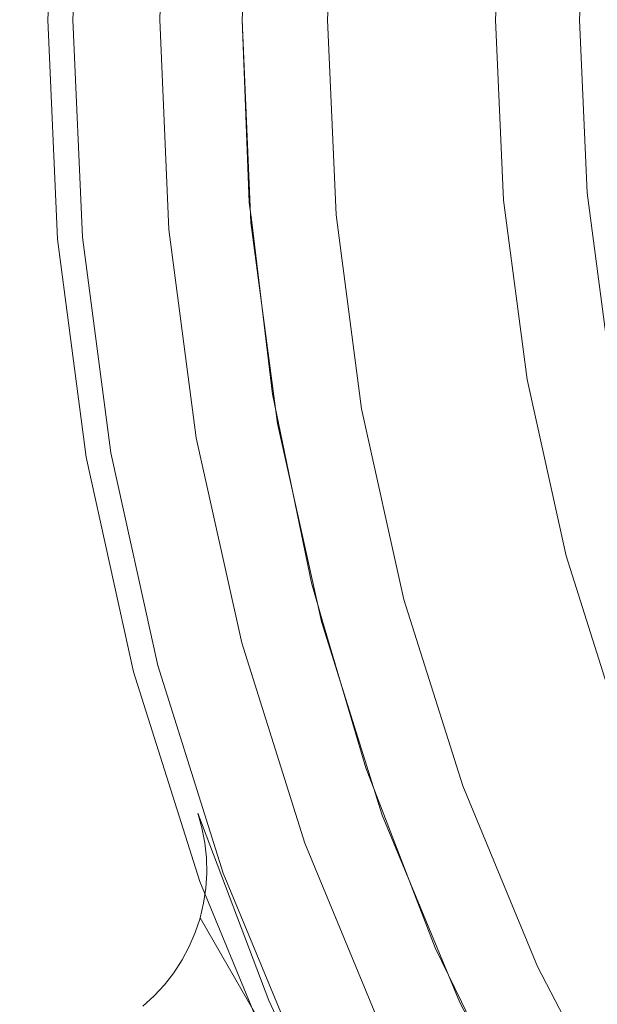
# Model space of a CAD drawing. Header units: inches. Extents: x -412 to -304, y -62 to 18.
# Tile 70 of 256: x -359.864 to -359.458, y -47.75 to -47.058. Entities that reach past the tile are written whole.
import ezdxf

# ---------------------------------------------------------------- set-up
doc = ezdxf.new("R2010")
doc.units = ezdxf.units.IN
doc.header["$LTSCALE"] = 32
doc.header["$MEASUREMENT"] = 0
for name, color, linetype, lineweight in [('Black', 7, 'Continuous', 18), ('DashLine', 7, 'Continuous', 13), ('Drawing', 7, 'Continuous', 18), ('Metal_MP', 7, 'Continuous', 5), ('None', 7, 'Continuous', 18), ('SolidLine', 7, 'Continuous', 15), ('TIMotion-Frame', 7, 'Continuous', 18), ('Wood_1-H', 7, 'Continuous', 13)]:
    doc.layers.add(name, color=color, linetype=linetype, lineweight=lineweight)

# ---------------------------------------------------------------- blocks, each defined once
blk = doc.blocks.new('Group-20')
at = {"layer": 'Black'}
for points in [[(-34.54794, 16.53613, 28.9791), (34.54794, 16.53613, 28.9791), (34.54794, -16.53613, 28.9791), (-34.54794, -16.53613, 28.9791)], [(-34.54794, 16.53613, 27.70079), (34.54794, 16.53613, 27.70079), (34.54794, -16.53613, 27.70079), (-34.54794, -16.53613, 27.70079)]]:
    blk.add_3dface(points, dxfattribs=at)
at = {"layer": 'Wood_1-H'}
for points in [[(-35.96494, 17.95313, 28.99879), (35.96494, 17.95313, 28.99879), (35.96494, -17.95313, 28.99879), (-35.96494, -17.95313, 28.99879)], [(-35.96494, 17.95313, 28.9791), (35.96494, 17.95313, 28.9791), (35.96494, -17.95313, 28.9791), (-35.96494, -17.95313, 28.9791)]]:
    blk.add_3dface(points, dxfattribs=at)
blk = doc.blocks.new('MPHtAdjColumn (3D)')
at = {"layer": 'Metal_MP'}
for points, invisible_edges in [([(-0.6678, -0.93005, 2.76919), (0.48844, -0.7657, 2.76919), (0.49438, -0.78453, 2.76919), (-0.69095, -1.48176, 2.76919)], 13), ([(0.6678, -0.93005, 2.90305), (-0.48844, -0.7657, 2.90305), (-0.49438, -0.78453, 2.90305), (0.66031, -1.49564, 2.90305)], 13), ([(-0.69095, -1.48176, 2.76919), (0.49438, -0.78453, 2.76919), (0.50194, -0.80278, 2.76919)], 9), ([(0.66031, -1.49564, 2.90305), (-0.49438, -0.78453, 2.90305), (-0.50194, -0.80278, 2.90305)], 9), ([(0.50194, -0.80278, 2.76919), (0.51106, -0.8203, 2.76919), (-0.69095, -1.48176, 2.76919)], 10), ([(-0.50194, -0.80278, 2.90305), (-0.51106, -0.8203, 2.90305), (0.66031, -1.49564, 2.90305)], 10), ([(-0.55918, -1.53634, 2.76919), (-0.69095, -1.48176, 2.76919), (0.51106, -0.8203, 2.76919), (0.52167, -0.83695, 2.76919)], 10), ([(0.5338, -1.54532, 2.90305), (0.66031, -1.49564, 2.90305), (-0.51106, -0.8203, 2.90305), (-0.52167, -0.83695, 2.90305)], 10), ([(0.52167, -0.83695, 2.76919), (0.53369, -0.85262, 2.76919), (-0.42315, -1.57923, 2.76919), (-0.55918, -1.53634, 2.76919)], 10), ([(-0.52167, -0.83695, 2.90305), (-0.53369, -0.85262, 2.90305), (0.40361, -1.58432, 2.90305), (0.5338, -1.54532, 2.90305)], 10), ([(0.27062, -1.61237, 2.90305), (0.40361, -1.58432, 2.90305), (-0.53369, -0.85262, 2.90305), (-0.54703, -0.86718, 2.90305)], 10), ([(-0.2839, -1.6101, 2.76919), (-0.42315, -1.57923, 2.76919), (0.53369, -0.85262, 2.76919)], 10), ([(0.53369, -0.85262, 2.76919), (0.54703, -0.86718, 2.76919), (-0.14249, -1.62872, 2.76919), (-0.2839, -1.6101, 2.76919)], 10), ([(0.13576, -1.62929, 2.90305), (0.27062, -1.61237, 2.90305), (-0.54703, -0.86718, 2.90305), (-0.56159, -0.88052, 2.90305)], 10), ([(-0.14249, -1.62872, 2.76919), (0.54703, -0.86718, 2.76919), (0.56159, -0.88052, 2.76919)], 9), ([(-0.56159, -0.88052, 2.90305), (-0.57726, -0.89254, 2.90305), (-0.00003, -1.63494, 2.90305), (0.13576, -1.62929, 2.90305)], 10), ([(0.56159, -0.88052, 2.76919), (0.57726, -0.89254, 2.76919), (-0.00003, -1.63494, 2.76919), (-0.14249, -1.62872, 2.76919)], 10), ([(-0.57726, -0.89254, 2.90305), (-0.59392, -0.90316, 2.90305), (-0.14243, -1.62822, 2.90305), (-0.12857, -1.6299, 2.90305)], 10), ([(-0.12857, -1.6299, 2.90305), (-0.00003, -1.63494, 2.90305), (-0.57726, -0.89254, 2.90305)], 10), ([(0.13576, -1.62929, 2.76919), (-0.00003, -1.63494, 2.76919), (0.57726, -0.89254, 2.76919), (0.59392, -0.90316, 2.76919)], 10), ([(-0.59392, -0.90316, 2.90305), (-0.61144, -0.91227, 2.90305), (-0.28376, -1.60939, 2.90305), (-0.26336, -1.6136, 2.90305)], 10), ([(-0.26336, -1.6136, 2.90305), (-0.14243, -1.62822, 2.90305), (-0.59392, -0.90316, 2.90305)], 10), ([(-0.39599, -1.58626, 2.90305), (-0.28376, -1.60939, 2.90305), (-0.61144, -0.91227, 2.90305), (-0.62968, -0.91983, 2.90305)], 10), ([(-0.62968, -0.91983, 2.90305), (-0.64852, -0.92577, 2.90305), (-0.52598, -1.54804, 2.90305), (-0.4229, -1.57835, 2.90305)], 10), ([(-0.4229, -1.57835, 2.90305), (-0.39599, -1.58626, 2.90305), (-0.62968, -0.91983, 2.90305)], 10), ([(-0.5588, -1.53534, 2.90305), (-0.52598, -1.54804, 2.90305), (-0.64852, -0.92577, 2.90305), (-0.6678, -0.93005, 2.90305)], 10), ([(-0.72684, -0.93262, 2.76919), (-0.70711, -0.93348, 2.76919), (-0.69095, -1.48176, 2.76919), (-0.81747, -1.4159, 2.76919)], 10), ([(-0.77408, -1.4401, 2.90305), (-0.69043, -1.48068, 2.90305), (-0.70711, -0.93348, 2.90305), (-0.72684, -0.93262, 2.90305)], 10), ([(-0.68738, -0.93262, 2.90305), (-0.70711, -0.93348, 2.90305), (-0.69043, -1.48068, 2.90305), (-0.65242, -1.49912, 2.90305)], 10), ([(-0.69095, -1.48176, 2.76919), (-0.70711, -0.93348, 2.76919), (-0.68738, -0.93262, 2.76919)], 9), ([(-0.69095, -1.48176, 2.76919), (-0.68738, -0.93262, 2.76919), (-0.6678, -0.93005, 2.76919)], 9), ([(-0.6678, -0.93005, 2.90305), (-0.68738, -0.93262, 2.90305), (-0.65242, -1.49912, 2.90305), (-0.5588, -1.53534, 2.90305)], 10), ([(-0.69095, -1.48176, 23.4936), (-0.81747, -1.4159, 23.4936), (-0.877, -1.51901, 23.4936), (-0.74127, -1.58966, 23.4936)], 10), ([(-0.74127, -1.58966, 2.3125), (-0.877, -1.51901, 2.3125), (-0.81747, -1.4159, 2.3125), (-0.69095, -1.48176, 2.3125)], 10), ([(-0.77408, -1.4401, 2.90305), (-0.81747, -1.4159, 23.4936), (-0.69095, -1.48176, 23.4936)], 9), ([(-0.69095, -1.48176, 2.76919), (-0.69095, -1.48176, 2.3125), (-0.81747, -1.4159, 2.3125), (-0.81747, -1.4159, 2.76919)], 5), ([(-0.69095, -1.48176, 23.4936), (-0.69043, -1.48068, 2.90305), (-0.77408, -1.4401, 2.90305)], 9), ([(-0.65242, -1.49912, 2.90305), (-0.69043, -1.48068, 2.90305), (-0.69095, -1.48176, 23.4936)], 10), ([(-0.74127, -1.58966, 23.4936), (-0.5999, -1.64822, 23.4936), (-0.55918, -1.53634, 23.4936), (-0.69095, -1.48176, 23.4936)], 10), ([(-0.69095, -1.48176, 2.3125), (-0.55918, -1.53634, 2.3125), (-0.5999, -1.64822, 2.3125), (-0.74127, -1.58966, 2.3125)], 10), ([(-0.65242, -1.49912, 2.90305), (-0.69095, -1.48176, 23.4936), (-0.55918, -1.53634, 23.4936)], 9), ([(-0.55918, -1.53634, 2.76919), (-0.55918, -1.53634, 2.3125), (-0.69095, -1.48176, 2.3125), (-0.69095, -1.48176, 2.76919)], 5), ([(-0.55918, -1.53634, 23.4936), (-0.5588, -1.53534, 2.90305), (-0.65242, -1.49912, 2.90305)], 9), ([(-0.5999, -1.64822, 23.4936), (-0.45397, -1.69423, 23.4936), (-0.42315, -1.57923, 23.4936), (-0.55918, -1.53634, 23.4936)], 10), ([(-0.55918, -1.53634, 2.3125), (-0.42315, -1.57923, 2.3125), (-0.45397, -1.69423, 2.3125), (-0.5999, -1.64822, 2.3125)], 10), ([(-0.52598, -1.54804, 2.90305), (-0.5588, -1.53534, 2.90305), (-0.55918, -1.53634, 23.4936)], 10), ([(-0.52598, -1.54804, 2.90305), (-0.55918, -1.53634, 23.4936), (-0.42315, -1.57923, 23.4936)], 9), ([(-0.42315, -1.57923, 2.76919), (-0.42315, -1.57923, 2.3125), (-0.55918, -1.53634, 2.3125), (-0.55918, -1.53634, 2.76919)], 5), ([(-0.42315, -1.57923, 23.4936), (-0.4229, -1.57835, 2.90305), (-0.52598, -1.54804, 2.90305)], 9), ([(-0.2839, -1.6101, 23.4936), (-0.42315, -1.57923, 23.4936), (-0.45397, -1.69423, 23.4936), (-0.30458, -1.72735, 23.4936)], 10), ([(-0.30458, -1.72735, 2.3125), (-0.45397, -1.69423, 2.3125), (-0.42315, -1.57923, 2.3125), (-0.2839, -1.6101, 2.3125)], 10), ([(-0.39599, -1.58626, 2.90305), (-0.4229, -1.57835, 2.90305), (-0.42315, -1.57923, 23.4936)], 10), ([(-0.39599, -1.58626, 2.90305), (-0.42315, -1.57923, 23.4936), (-0.2839, -1.6101, 23.4936)], 9), ([(-0.2839, -1.6101, 2.76919), (-0.2839, -1.6101, 2.3125), (-0.42315, -1.57923, 2.3125), (-0.42315, -1.57923, 2.76919)], 5), ([(-0.5999, -1.64822, 2.3125), (-0.5999, -1.64822, 23.4936), (-0.74127, -1.58966, 23.4936), (-0.74127, -1.58966, 2.3125)], 5), ([(-0.2839, -1.6101, 23.4936), (-0.28376, -1.60939, 2.90305), (-0.39599, -1.58626, 2.90305)], 9), ([(-0.14249, -1.62872, 23.4936), (-0.2839, -1.6101, 23.4936), (-0.30458, -1.72735, 23.4936), (-0.15287, -1.74733, 23.4936)], 10), ([(-0.15287, -1.74733, 2.3125), (-0.30458, -1.72735, 2.3125), (-0.2839, -1.6101, 2.3125), (-0.14249, -1.62872, 2.3125)], 10), ([(-0.26336, -1.6136, 2.90305), (-0.28376, -1.60939, 2.90305), (-0.2839, -1.6101, 23.4936)], 10), ([(-0.26336, -1.6136, 2.90305), (-0.2839, -1.6101, 23.4936), (-0.14249, -1.62872, 23.4936)], 9), ([(-0.14249, -1.62872, 2.76919), (-0.14249, -1.62872, 2.3125), (-0.2839, -1.6101, 2.3125), (-0.2839, -1.6101, 2.76919)], 5), ([(-0.14249, -1.62872, 23.4936), (-0.14243, -1.62822, 2.90305), (-0.26336, -1.6136, 2.90305)], 9), ([(-0.15287, -1.74733, 23.4936), (0, -1.754, 23.4936), (0, -1.63494, 23.4936), (-0.14249, -1.62872, 23.4936)], 10), ([(-0.14249, -1.62872, 2.3125), (0, -1.63494, 2.3125), (0, -1.754, 2.3125), (-0.15287, -1.74733, 2.3125)], 10), ([(-0.12857, -1.6299, 2.90305), (-0.14243, -1.62822, 2.90305), (-0.14249, -1.62872, 23.4936)], 10), ([(-0.14249, -1.62872, 23.4936), (-0.00003, -1.63494, 2.90305), (-0.12857, -1.6299, 2.90305)], 9), ([(-0.00003, -1.63494, 2.90305), (-0.14249, -1.62872, 23.4936), (0, -1.63494, 23.4936)], 9), ([(0, -1.63494, 2.3125), (-0.14249, -1.62872, 2.3125), (-0.14249, -1.62872, 2.76919), (-0.00003, -1.63494, 2.76919)], 10), ([(0.13576, -1.62929, 2.76919), (0.13576, -1.62929, 2.90305), (-0.00003, -1.63494, 2.90305), (-0.00003, -1.63494, 2.76919)], 1), ([(0.14249, -1.62872, 23.4936), (0, -1.63494, 23.4936), (0, -1.754, 23.4936), (0.15287, -1.74733, 23.4936)], 10), ([(0.15287, -1.74733, 2.3125), (0, -1.754, 2.3125), (0, -1.63494, 2.3125), (0.14249, -1.62872, 2.3125)], 10), ([(0, -1.63494, 2.3125), (0, -1.63494, 23.4936), (0.14249, -1.62872, 23.4936), (0.14249, -1.62872, 2.3125)], 5), ([(0, -1.63494, 23.4936), (0, -1.63494, 2.3125), (-0.00003, -1.63494, 2.90305)], 11), ([(-0.00003, -1.63494, 2.76919), (-0.00003, -1.63494, 2.90305), (0, -1.63494, 2.3125)], 10), ([(-0.45397, -1.69423, 2.3125), (-0.45397, -1.69423, 23.4936), (-0.5999, -1.64822, 23.4936), (-0.5999, -1.64822, 2.3125)], 5), ([(-0.30458, -1.72735, 2.3125), (-0.30458, -1.72735, 23.4936), (-0.45397, -1.69423, 23.4936), (-0.45397, -1.69423, 2.3125)], 5), ([(-0.15287, -1.74733, 2.3125), (-0.15287, -1.74733, 23.4936), (-0.30458, -1.72735, 23.4936), (-0.30458, -1.72735, 2.3125)], 5), ([(0, -1.754, 2.3125), (0, -1.754, 23.4936), (-0.15287, -1.74733, 23.4936), (-0.15287, -1.74733, 2.3125)], 5), ([(0.15287, -1.74733, 2.3125), (0.15287, -1.74733, 23.4936), (0, -1.754, 23.4936), (0, -1.754, 2.3125)], 5)]:
    blk.add_3dface(points, dxfattribs=dict(at, invisible_edges=invisible_edges))
blk = doc.blocks.new('MP-Leg-502-89 (3D)')
at = {"layer": 'Metal_MP'}
for points, invisible_edges in [([(-1.82307, -0.25183, 5.29935), (-1.81262, -0.2541, 5.30143), (-1.75724, 0, 5.3125)], 10), ([(-1.75724, 0, 2.3125), (-1.81262, -0.2541, 2.30618), (-1.82307, -0.25183, 2.30498)], 9), ([(-1.81262, -0.2541, 5.30143), (-1.8024, -0.25725, 5.30348), (-1.75724, 0, 5.3125)], 10), ([(-1.75724, 0, 2.3125), (-1.8024, -0.25725, 2.30734), (-1.81262, -0.2541, 2.30618)], 9), ([(-1.8024, -0.25725, 5.30348), (-1.79248, -0.26127, 5.30546), (-1.75724, 0, 5.3125)], 10), ([(-1.75724, 0, 2.3125), (-1.79248, -0.26127, 2.30848), (-1.8024, -0.25725, 2.30734)], 9), ([(-1.79248, -0.26127, 5.30546), (-1.78295, -0.26612, 5.30736), (-1.75724, 0, 5.3125)], 10), ([(-1.75724, 0, 2.3125), (-1.78295, -0.26612, 2.30956), (-1.79248, -0.26127, 2.30848)], 9), ([(-1.78295, -0.26612, 5.30736), (-1.77387, -0.27177, 5.30918), (-1.75724, 0, 5.3125)], 10), ([(-1.75724, 0, 2.3125), (-1.77387, -0.27177, 2.3106), (-1.78295, -0.26612, 2.30956)], 9), ([(-1.77387, -0.27177, 5.30918), (-1.7653, -0.27818, 5.31089), (-1.75724, 0, 5.3125)], 10), ([(-1.75724, 0, 2.3125), (-1.7653, -0.27818, 2.31158), (-1.77387, -0.27177, 2.3106)], 9), ([(-1.75724, 0, 5.3125), (-1.7653, -0.27818, 5.31089), (-1.75732, -0.28529, 5.31248)], 9), ([(-1.75724, 0, 2.3125), (-1.75724, -0.28536, 2.3125), (-1.75732, -0.28529, 2.31249), (-1.7653, -0.27818, 2.31158)], 8), ([(-1.75732, -0.28529, 5.31248), (-1.75724, -0.28536, 5.3125), (-1.75724, 0, 5.3125)], 8), ([(-1.75724, -0.28536, 2.3125), (-1.75724, 0, 2.3125), (-1.75582, -0.07046, 2.3125)], 8), ([(-1.75582, -0.07046, 5.3125), (-1.75724, 0, 5.3125), (-1.75724, -0.28536, 5.3125)], 8), ([(-1.75582, -0.07046, 2.3125), (-1.74449, -0.21091, 2.3125), (-1.74996, -0.29306, 2.3125), (-1.75724, -0.28536, 2.3125)], 10), ([(-1.75724, -0.28536, 5.3125), (-1.74996, -0.29306, 5.3125), (-1.74449, -0.21091, 5.3125), (-1.75582, -0.07046, 5.3125)], 10), ([(-1.75582, -0.07046, 2.3125), (-1.75582, -0.07046, 5.3125), (-1.74449, -0.21091, 5.3125), (-1.74449, -0.21091, 2.3125)], 5), ([(-1.74449, -0.21091, 2.3125), (-1.74331, -0.30143, 2.3125), (-1.74996, -0.29306, 2.3125)], 9), ([(-1.74996, -0.29306, 5.3125), (-1.74331, -0.30143, 5.3125), (-1.74449, -0.21091, 5.3125)], 10), ([(-1.74449, -0.21091, 2.3125), (-1.72793, -0.3295, 2.3125), (-1.73225, -0.31972, 2.3125)], 9), ([(-1.73225, -0.31972, 2.3125), (-1.73739, -0.31033, 2.3125), (-1.74449, -0.21091, 2.3125)], 10), ([(-1.74449, -0.21091, 2.3125), (-1.72189, -0.35, 2.3125), (-1.72447, -0.33962, 2.3125)], 8), ([(-1.72447, -0.33962, 2.3125), (-1.72793, -0.3295, 2.3125), (-1.74449, -0.21091, 2.3125)], 10), ([(-1.73739, -0.31033, 2.3125), (-1.74331, -0.30143, 2.3125), (-1.74449, -0.21091, 2.3125)], 10), ([(-1.74449, -0.21091, 5.3125), (-1.72793, -0.3295, 5.3125), (-1.72447, -0.33962, 5.3125)], 9), ([(-1.74449, -0.21091, 5.3125), (-1.74331, -0.30143, 5.3125), (-1.73739, -0.31033, 5.3125)], 9), ([(-1.74449, -0.21091, 5.3125), (-1.73225, -0.31972, 5.3125), (-1.72793, -0.3295, 5.3125)], 9), ([(-1.73739, -0.31033, 5.3125), (-1.73225, -0.31972, 5.3125), (-1.74449, -0.21091, 5.3125)], 10), ([(-1.72447, -0.33962, 5.3125), (-1.72189, -0.35, 5.3125), (-1.74449, -0.21091, 5.3125)], 8), ([(-1.74449, -0.21091, 2.3125), (-1.74449, -0.21091, 5.3125), (-1.72189, -0.35, 5.3125), (-1.72189, -0.35, 2.3125)], 1), ([(-1.81262, -0.2541, 2.30618), (-1.81262, -0.2541, 5.30143), (-1.82307, -0.25183, 5.29935), (-1.82307, -0.25183, 2.30498)], 5), ([(-1.8024, -0.25725, 2.30734), (-1.8024, -0.25725, 5.30348), (-1.81262, -0.2541, 5.30143), (-1.81262, -0.2541, 2.30618)], 5), ([(-1.79248, -0.26127, 2.30848), (-1.79248, -0.26127, 5.30546), (-1.8024, -0.25725, 5.30348), (-1.8024, -0.25725, 2.30734)], 5), ([(-1.78295, -0.26612, 2.30956), (-1.78295, -0.26612, 5.30736), (-1.79248, -0.26127, 5.30546), (-1.79248, -0.26127, 2.30848)], 5), ([(-1.77387, -0.27177, 2.3106), (-1.77387, -0.27177, 5.30918), (-1.78295, -0.26612, 5.30736), (-1.78295, -0.26612, 2.30956)], 5), ([(-1.7653, -0.27818, 2.31158), (-1.7653, -0.27818, 5.31089), (-1.77387, -0.27177, 5.30918), (-1.77387, -0.27177, 2.3106)], 5), ([(-1.75732, -0.28529, 2.31249), (-1.75732, -0.28529, 5.31248), (-1.7653, -0.27818, 5.31089), (-1.7653, -0.27818, 2.31158)], 5), ([(-1.75724, -0.28536, 5.3125), (-1.75732, -0.28529, 5.31248), (-1.75732, -0.28529, 2.31249), (-1.75724, -0.28536, 2.3125)], 10), ([(-1.75724, -0.28536, 2.3125), (-1.74996, -0.29306, 5.3125), (-1.75724, -0.28536, 5.3125)], 9), ([(-1.75724, -0.28536, 2.3125), (-1.74996, -0.29306, 2.3125), (-1.74996, -0.29306, 5.3125)], 10), ([(-1.74331, -0.30143, 2.3125), (-1.74331, -0.30143, 5.3125), (-1.74996, -0.29306, 5.3125), (-1.74996, -0.29306, 2.3125)], 5), ([(-1.73739, -0.31033, 2.3125), (-1.73739, -0.31033, 5.3125), (-1.74331, -0.30143, 5.3125), (-1.74331, -0.30143, 2.3125)], 5), ([(-1.73225, -0.31972, 2.3125), (-1.73225, -0.31972, 5.3125), (-1.73739, -0.31033, 5.3125), (-1.73739, -0.31033, 2.3125)], 5), ([(-1.72793, -0.3295, 2.3125), (-1.72793, -0.3295, 5.3125), (-1.73225, -0.31972, 5.3125), (-1.73225, -0.31972, 2.3125)], 5), ([(-1.72447, -0.33962, 2.3125), (-1.72447, -0.33962, 5.3125), (-1.72793, -0.3295, 5.3125), (-1.72793, -0.3295, 2.3125)], 5), ([(-1.72189, -0.35, 2.3125), (-1.72189, -0.35, 5.3125), (-1.72447, -0.33962, 5.3125), (-1.72447, -0.33962, 2.3125)], 4)]:
    blk.add_3dface(points, dxfattribs=dict(at, invisible_edges=invisible_edges))
blk = doc.blocks.new('MPHtAdjLeg-16 (3D)')
at = {"layer": 'DashLine', "color": 7}
blk.add_blockref('MPHtAdjColumn (3D)', (0, 0), dxfattribs=at)
at = {"layer": 'DashLine', "color": 7, "rotation": 59.99999999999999}
blk.add_blockref('MP-Leg-502-89 (3D)', (0, 0), dxfattribs=at)
blk = doc.blocks.new('MpHtAdjBase-3 (3D)')
at = {"layer": 'Black', "color": 7, "xscale": -1}
blk.add_blockref('MPHtAdjLeg-16 (3D)', (21.55512, 0), dxfattribs=at)
blk = doc.blocks.new('MPHtAdjLegCoverNoPower (3D)')
at = {"layer": 'Black'}
for points, invisible_edges in [([(0.71546, -1.5343, 23.67077), (0.84646, -1.46611, 23.67077), (0.69882, -1.21039, 23.67077), (0.59067, -1.26669, 23.67077)], 10), ([(0.59067, -1.26669, 23.67077), (0.47802, -1.31335, 23.67077), (0.57901, -1.59082, 23.67077), (0.71546, -1.5343, 23.67077)], 10), ([(0.7874, -1.36382, 22.23376), (0.66554, -1.42726, 22.23376), (0.61563, -1.32021, 22.23376), (0.72835, -1.26153, 22.23376)], 10), ([(0.49822, -1.36884, 23.4936), (0.37702, -1.40706, 23.4936), (0.36174, -1.35001, 23.4936), (0.47802, -1.31335, 23.4936)], 10), ([(0.43816, -1.63523, 23.67077), (0.57901, -1.59082, 23.67077), (0.47802, -1.31335, 23.67077), (0.36174, -1.35001, 23.67077)], 10), ([(0.66554, -1.42726, 22.23376), (0.53861, -1.47983, 22.23376), (0.49822, -1.36884, 22.23376), (0.61563, -1.32021, 22.23376)], 10), ([(0.37702, -1.40706, 23.4936), (0.25295, -1.43456, 23.4936), (0.2427, -1.3764, 23.4936), (0.36174, -1.35001, 23.4936)], 10), ([(0.36174, -1.35001, 23.67077), (0.2427, -1.3764, 23.67077), (0.29397, -1.66719, 23.67077), (0.43816, -1.63523, 23.67077)], 10), ([(0.37702, -1.40706, 22.23376), (0.37702, -1.40706, 23.4936), (0.49822, -1.36884, 23.4936), (0.49822, -1.36884, 22.23376)], 5), ([(0.37702, -1.40706, 22.23376), (0.49822, -1.36884, 22.23376), (0.53861, -1.47983, 22.23376), (0.40759, -1.52114, 22.23376)], 10), ([(0.7874, -1.36382, 22.23376), (0.7874, -1.36382, 23.4936), (0.66554, -1.42726, 23.4936), (0.66554, -1.42726, 22.23376)], 5), ([(0.88583, -1.5343, 23.4936), (0.74873, -1.60566, 23.4936), (0.66554, -1.42726, 23.4936), (0.7874, -1.36382, 23.4936)], 10), ([(0.12181, -1.39232, 23.4936), (0.2427, -1.3764, 23.4936), (0.25295, -1.43456, 23.4936), (0.12696, -1.45115, 23.4936)], 10), ([(0.12181, -1.39232, 23.4936), (0.12181, -1.39232, 23.67077), (0.2427, -1.3764, 23.67077), (0.2427, -1.3764, 23.4936)], 5), ([(0.14755, -1.68647, 23.67077), (0.29397, -1.66719, 23.67077), (0.2427, -1.3764, 23.67077), (0.12181, -1.39232, 23.67077)], 10), ([(-0.14755, -1.68647, 23.67077), (0, -1.69291, 23.67077), (0, -1.39764, 23.67077), (-0.12181, -1.39232, 23.67077)], 10), ([(0, -1.45669, 23.4936), (-0.12696, -1.45115, 23.4936), (-0.12181, -1.39232, 23.4936), (0, -1.39764, 23.4936)], 10), ([(-0.12181, -1.39232, 23.4936), (-0.12181, -1.39232, 23.67077), (0, -1.39764, 23.67077), (0, -1.39764, 23.4936)], 5), ([(0, -1.39764, 23.4936), (0.12181, -1.39232, 23.4936), (0.12696, -1.45115, 23.4936), (0, -1.45669, 23.4936)], 10), ([(0, -1.39764, 23.4936), (0, -1.39764, 23.67077), (0.12181, -1.39232, 23.67077), (0.12181, -1.39232, 23.4936)], 5), ([(0.12181, -1.39232, 23.67077), (0, -1.39764, 23.67077), (0, -1.69291, 23.67077), (0.14755, -1.68647, 23.67077)], 10), ([(0.25295, -1.43456, 22.23376), (0.25295, -1.43456, 23.4936), (0.37702, -1.40706, 23.4936), (0.37702, -1.40706, 22.23376)], 5), ([(0.25295, -1.43456, 22.23376), (0.37702, -1.40706, 22.23376), (0.40759, -1.52114, 22.23376), (0.27346, -1.55088, 22.23376)], 10), ([(0.66554, -1.42726, 22.23376), (0.66554, -1.42726, 23.4936), (0.53861, -1.47983, 23.4936), (0.53861, -1.47983, 22.23376)], 5), ([(0.74873, -1.60566, 23.4936), (0.60594, -1.66481, 23.4936), (0.53861, -1.47983, 23.4936), (0.66554, -1.42726, 23.4936)], 10), ([(0.12696, -1.45115, 22.23376), (0.12696, -1.45115, 23.4936), (0.25295, -1.43456, 23.4936), (0.25295, -1.43456, 22.23376)], 5), ([(0.27346, -1.55088, 22.23376), (0.13725, -1.56881, 22.23376), (0.12696, -1.45115, 22.23376), (0.25295, -1.43456, 22.23376)], 10), ([(0, -1.5748, 22.23376), (-0.13725, -1.56881, 22.23376), (-0.12696, -1.45115, 22.23376), (0, -1.45669, 22.23376)], 10), ([(-0.12696, -1.45115, 22.23376), (-0.12696, -1.45115, 23.4936), (0, -1.45669, 23.4936), (0, -1.45669, 22.23376)], 5), ([(0, -1.45669, 22.23376), (0, -1.45669, 23.4936), (0.12696, -1.45115, 23.4936), (0.12696, -1.45115, 22.23376)], 5), ([(0, -1.45669, 22.23376), (0.12696, -1.45115, 22.23376), (0.13725, -1.56881, 22.23376), (0, -1.5748, 22.23376)], 10), ([(0.53861, -1.47983, 22.23376), (0.53861, -1.47983, 23.4936), (0.40759, -1.52114, 23.4936), (0.40759, -1.52114, 22.23376)], 5), ([(0.40759, -1.52114, 23.4936), (0.53861, -1.47983, 23.4936), (0.60594, -1.66481, 23.4936), (0.45854, -1.71129, 23.4936)], 10), ([(0.40759, -1.52114, 22.23376), (0.40759, -1.52114, 23.4936), (0.27346, -1.55088, 23.4936), (0.27346, -1.55088, 22.23376)], 5), ([(0.27346, -1.55088, 23.4936), (0.40759, -1.52114, 23.4936), (0.45854, -1.71129, 23.4936), (0.30764, -1.74474, 23.4936)], 10), ([(0.60594, -1.66481, 23.59203), (0.74873, -1.60566, 23.59203), (0.71546, -1.5343, 23.67077), (0.57901, -1.59082, 23.67077)], 10), ([(0.27346, -1.55088, 22.23376), (0.27346, -1.55088, 23.4936), (0.13725, -1.56881, 23.4936), (0.13725, -1.56881, 22.23376)], 5), ([(0.30764, -1.74474, 23.4936), (0.15441, -1.76491, 23.4936), (0.13725, -1.56881, 23.4936), (0.27346, -1.55088, 23.4936)], 10), ([(0, -1.77165, 23.4936), (-0.15441, -1.76491, 23.4936), (-0.13725, -1.56881, 23.4936), (0, -1.5748, 23.4936)], 10), ([(0, -1.5748, 22.23376), (0, -1.5748, 23.4936), (-0.13725, -1.56881, 23.4936), (-0.13725, -1.56881, 22.23376)], 5), ([(0.13725, -1.56881, 22.23376), (0.13725, -1.56881, 23.4936), (0, -1.5748, 23.4936), (0, -1.5748, 22.23376)], 5), ([(0, -1.5748, 23.4936), (0.13725, -1.56881, 23.4936), (0.15441, -1.76491, 23.4936), (0, -1.77165, 23.4936)], 10), ([(0.45854, -1.71129, 23.59203), (0.60594, -1.66481, 23.59203), (0.57901, -1.59082, 23.67077), (0.43816, -1.63523, 23.67077)], 10), ([(0.74873, -1.60566, 23.4936), (0.74873, -1.60566, 23.59203), (0.60594, -1.66481, 23.59203), (0.60594, -1.66481, 23.4936)], 5), ([(0.30764, -1.74474, 23.59203), (0.45854, -1.71129, 23.59203), (0.43816, -1.63523, 23.67077), (0.29397, -1.66719, 23.67077)], 10), ([(0.15441, -1.76491, 23.59203), (0.30764, -1.74474, 23.59203), (0.29397, -1.66719, 23.67077), (0.14755, -1.68647, 23.67077)], 10), ([(0.60594, -1.66481, 23.4936), (0.60594, -1.66481, 23.59203), (0.45854, -1.71129, 23.59203), (0.45854, -1.71129, 23.4936)], 5), ([(-0.15441, -1.76491, 23.59203), (0, -1.77165, 23.59203), (0, -1.69291, 23.67077), (-0.14755, -1.68647, 23.67077)], 10), ([(0, -1.77165, 23.59203), (0.15441, -1.76491, 23.59203), (0.14755, -1.68647, 23.67077), (0, -1.69291, 23.67077)], 10), ([(0.45854, -1.71129, 23.4936), (0.45854, -1.71129, 23.59203), (0.30764, -1.74474, 23.59203), (0.30764, -1.74474, 23.4936)], 5), ([(0.30764, -1.74474, 23.4936), (0.30764, -1.74474, 23.59203), (0.15441, -1.76491, 23.59203), (0.15441, -1.76491, 23.4936)], 5), ([(0, -1.77165, 23.4936), (0, -1.77165, 23.59203), (-0.15441, -1.76491, 23.59203), (-0.15441, -1.76491, 23.4936)], 5), ([(0.15441, -1.76491, 23.4936), (0.15441, -1.76491, 23.59203), (0, -1.77165, 23.59203), (0, -1.77165, 23.4936)], 5)]:
    blk.add_3dface(points, dxfattribs=dict(at, invisible_edges=invisible_edges))
blk = doc.blocks.new('TL9-Upper (3D)')
at = {"layer": 'TIMotion-Frame'}
for points in [[(-1.81112, -1.33858, -2.28346), (-1.81112, 5.49213, -2.28346), (1.81092, 5.49213, -2.28346), (1.81092, -1.33858, -2.28346)], [(-2.06693, -1.0315, -0.29528), (2.06693, -1.0315, -0.29528), (2.06693, 5.15748, -0.29528), (-2.06693, 5.15748, -0.29528)]]:
    blk.add_3dface(points, dxfattribs=at)
at = {"layer": 'TIMotion-Frame', "invisible_edges": 5}
for points in [[(-2.06693, 0.01971, -0.74803), (2.06693, 0.01971, -0.74803), (2.06693, 0.00427, -0.74871), (-2.06693, 0.00427, -0.74871)], [(-2.06693, 0.00427, -1.10169), (2.06693, 0.00427, -1.10169), (2.06693, 0.01971, -1.10236), (-2.06693, 0.01971, -1.10236)], [(-2.06693, 0.00427, -0.74871), (2.06693, 0.00427, -0.74871), (2.06693, -0.01105, -0.75072), (-2.06693, -0.01105, -0.75072)], [(-2.06693, -0.01105, -1.09967), (2.06693, -0.01105, -1.09967), (2.06693, 0.00427, -1.10169), (-2.06693, 0.00427, -1.10169)], [(-2.06693, -0.01105, -0.75072), (2.06693, -0.01105, -0.75072), (2.06693, -0.02614, -0.75407), (-2.06693, -0.02614, -0.75407)], [(-2.06693, -0.02614, -1.09633), (2.06693, -0.02614, -1.09633), (2.06693, -0.01105, -1.09967), (-2.06693, -0.01105, -1.09967)], [(-2.06693, -0.02614, -0.75407), (2.06693, -0.02614, -0.75407), (2.06693, -0.04088, -0.75872), (-2.06693, -0.04088, -0.75872)], [(-2.06693, -0.04088, -1.09168), (2.06693, -0.04088, -1.09168), (2.06693, -0.02614, -1.09633), (-2.06693, -0.02614, -1.09633)], [(-2.06693, -0.04088, -0.75872), (2.06693, -0.04088, -0.75872), (2.06693, -0.05516, -0.76463), (-2.06693, -0.05516, -0.76463)], [(-2.06693, -0.05516, -1.08576), (2.06693, -0.05516, -1.08576), (2.06693, -0.04088, -1.09168), (-2.06693, -0.04088, -1.09168)], [(-2.06693, -0.05516, -0.76463), (2.06693, -0.05516, -0.76463), (2.06693, -0.06887, -0.77177), (-2.06693, -0.06887, -0.77177)], [(-2.06693, -0.06887, -1.07863), (2.06693, -0.06887, -1.07863), (2.06693, -0.05516, -1.08576), (-2.06693, -0.05516, -1.08576)], [(-2.06693, -0.06887, -0.77177), (2.06693, -0.06887, -0.77177), (2.06693, -0.08191, -0.78007), (-2.06693, -0.08191, -0.78007)], [(-2.06693, -0.08191, -1.07032), (2.06693, -0.08191, -1.07032), (2.06693, -0.06887, -1.07863), (-2.06693, -0.06887, -1.07863)], [(-2.06693, -0.08191, -0.78007), (2.06693, -0.08191, -0.78007), (2.06693, -0.09417, -0.78948), (-2.06693, -0.09417, -0.78948)], [(-2.06693, -0.09417, -1.06091), (2.06693, -0.09417, -1.06091), (2.06693, -0.08191, -1.07032), (-2.06693, -0.08191, -1.07032)], [(-2.06693, -0.09417, -0.78948), (2.06693, -0.09417, -0.78948), (2.06693, -0.10556, -0.79992), (-2.06693, -0.10556, -0.79992)], [(-2.06693, -0.10556, -1.05047), (2.06693, -0.10556, -1.05047), (2.06693, -0.09417, -1.06091), (-2.06693, -0.09417, -1.06091)], [(-2.06693, -0.10556, -0.79992), (2.06693, -0.10556, -0.79992), (2.06693, -0.11601, -0.81132), (-2.06693, -0.11601, -0.81132)], [(-2.06693, -0.11601, -1.03908), (2.06693, -0.11601, -1.03908), (2.06693, -0.10556, -1.05047), (-2.06693, -0.10556, -1.05047)], [(-2.06693, -0.11601, -0.81132), (2.06693, -0.11601, -0.81132), (2.06693, -0.12541, -0.82358), (-2.06693, -0.12541, -0.82358)], [(-2.06693, -0.12541, -1.02681), (2.06693, -0.12541, -1.02681), (2.06693, -0.11601, -1.03908), (-2.06693, -0.11601, -1.03908)], [(-2.06693, -0.12541, -0.82358), (2.06693, -0.12541, -0.82358), (2.06693, -0.13372, -0.83661), (-2.06693, -0.13372, -0.83661)], [(-2.06693, -0.13372, -1.01378), (2.06693, -0.13372, -1.01378), (2.06693, -0.12541, -1.02681), (-2.06693, -0.12541, -1.02681)], [(-2.06693, -0.13372, -0.83661), (2.06693, -0.13372, -0.83661), (2.06693, -0.14086, -0.85032), (-2.06693, -0.14086, -0.85032)], [(-2.06693, -0.14086, -1.00007), (2.06693, -0.14086, -1.00007), (2.06693, -0.13372, -1.01378), (-2.06693, -0.13372, -1.01378)], [(-2.06693, -0.14086, -0.85032), (2.06693, -0.14086, -0.85032), (2.06693, -0.14677, -0.8646), (-2.06693, -0.14677, -0.8646)], [(-2.06693, -0.14677, -0.98579), (2.06693, -0.14677, -0.98579), (2.06693, -0.14086, -1.00007), (-2.06693, -0.14086, -1.00007)], [(-2.06693, -0.14677, -0.8646), (2.06693, -0.14677, -0.8646), (2.06693, -0.15142, -0.87934), (-2.06693, -0.15142, -0.87934)], [(-2.06693, -0.15142, -0.97105), (2.06693, -0.15142, -0.97105), (2.06693, -0.14677, -0.98579), (-2.06693, -0.14677, -0.98579)], [(-2.06693, -0.15142, -0.87934), (2.06693, -0.15142, -0.87934), (2.06693, -0.15476, -0.89443), (-2.06693, -0.15476, -0.89443)], [(-2.06693, -0.15476, -0.95596), (2.06693, -0.15476, -0.95596), (2.06693, -0.15142, -0.97105), (-2.06693, -0.15142, -0.97105)], [(-2.06693, -0.15476, -0.89443), (2.06693, -0.15476, -0.89443), (2.06693, -0.15678, -0.90976), (-2.06693, -0.15678, -0.90976)], [(-2.06693, -0.15678, -0.94064), (2.06693, -0.15678, -0.94064), (2.06693, -0.15476, -0.95596), (-2.06693, -0.15476, -0.95596)], [(-2.06693, -0.15678, -0.90976), (2.06693, -0.15678, -0.90976), (2.06693, -0.15745, -0.9252), (-2.06693, -0.15745, -0.9252)], [(-2.06693, -0.15745, -0.9252), (2.06693, -0.15745, -0.9252), (2.06693, -0.15678, -0.94064), (-2.06693, -0.15678, -0.94064)]]:
    blk.add_3dface(points, dxfattribs=at)
blk = doc.blocks.new('TEK04-Frame (3D)')
at = {"layer": 'DashLine', "color": 7, "rotation": 270}
blk.add_blockref('TL9-Upper (3D)', (-0.01952, 0, 0.21654), dxfattribs=at)
blk = doc.blocks.new('Group-23')
at = {"layer": 'None'}
blk.add_blockref('Group-20', (0, 0), dxfattribs=at)
at = {"layer": 'SolidLine', "color": 7}
for name, p in [('MpHtAdjBase-3 (3D)', (0, 0)), ('MPHtAdjLegCoverNoPower (3D)', (21.55512, 0))]:
    blk.add_blockref(name, p, dxfattribs=at)
at = {"layer": 'SolidLine', "color": 7, "rotation": 180}
blk.add_blockref('TEK04-Frame (3D)', (21.55512, 0, 27.70079), dxfattribs=at)
blk = doc.blocks.new('MP Ht Adju Rect Table (3D)')
at = {"layer": 'None'}
blk.add_blockref('Group-23', (0, 0), dxfattribs=at)
at = {"layer": 'Drawing', "color": 0, "flags": 1}
for tag in ['Tag', 'Catalog', 'Option1', 'Option2', 'Option3', 'Option4', 'Option5', 'Option6', 'Option7', 'Option8', 'Option9', 'Option10', 'Option11', 'Option12', 'Custom', 'FinishGroup', 'Discount', 'Item2', 'Item3', 'Item6', 'Item9', 'Item10', 'Item12', 'Item13', 'Item16', 'Item19', 'Item20', 'Item21', 'Item22', 'Item23', 'Item24', 'Item25', 'Item8', 'Item18', 'Item1', 'Item4', 'Item5', 'Item7', 'Item11', 'Item14', 'Item15', 'Item17']:
    blk.add_attdef(tag, (-16.60664, -46.53056), '', height=0.00709, dxfattribs=at)

msp = doc.modelspace()

# ---------------------------------------------------------------- block references
at = {"layer": 'Drawing', "rotation": 270}
msp.add_blockref('MP Ht Adju Rect Table (3D)', (-358.07283, -25.50309), dxfattribs=at)

doc.saveas('drawing.dxf')
